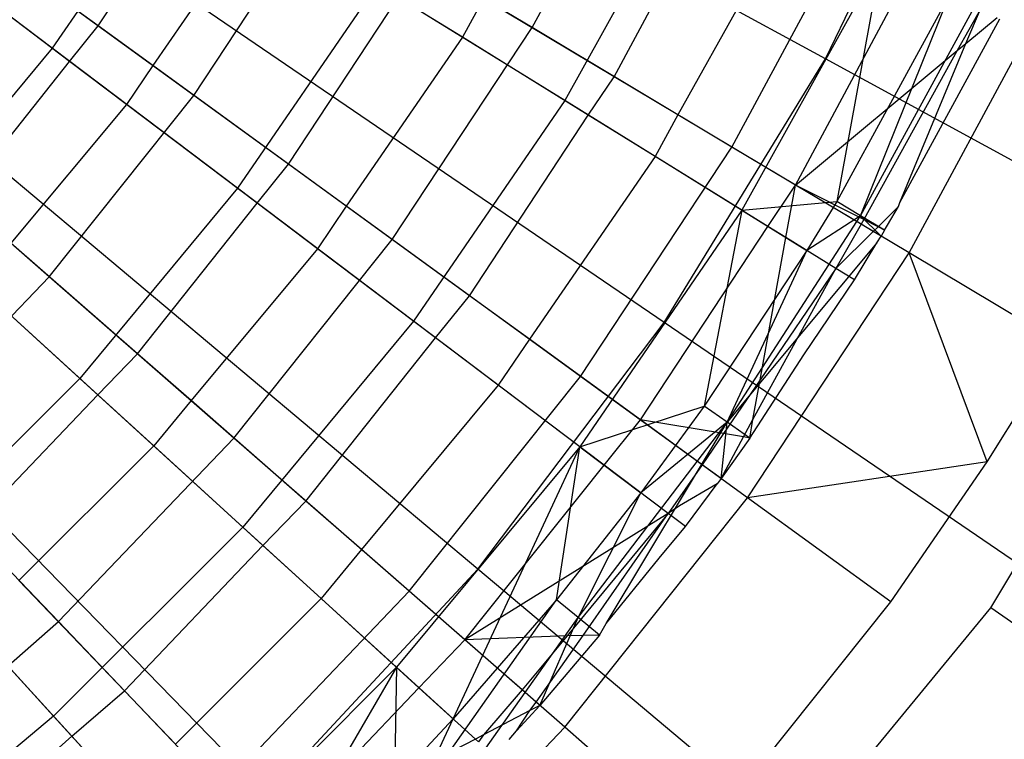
# Model space of a CAD drawing. Extents: x 0.1 to 25.1, y -5.4 to 12.3.
# Tile 35 of 107: x 13.869 to 14.508, y -0.825 to -0.358. Entities that reach past the tile are written whole.
import ezdxf

# ---------------------------------------------------------------- set-up
doc = ezdxf.new("R2010")
doc.units = 0
doc.header["$LTSCALE"] = 2.54
doc.layers.get('0').update_dxf_attribs({"color": 13, "linetype": 'CONTINUOUS'})

# ---------------------------------------------------------------- blocks, each defined once
blk = doc.blocks.new('GRUPUJ_1')
at = {"color": 0}
for p, q in [((14.26672, 5.03603, 18.47771), (13.86092, 5.25702, 18.62143)), ((14.26672, 5.03603, 18.47771), (13.86092, 5.25702, 18.62143)), ((14.26672, 5.03603, 18.47771), (14.35373, 5.21672, 18.47771)), ((14.26672, 5.03603, 18.47771), (14.35373, 5.21672, 18.47771)), ((14.07632, 5.05633, 6.85262), (14.1544, 5.20142, 6.85262)), ((14.07632, 5.05633, 6.85262), (14.1544, 5.20142, 6.85262)), ((13.84763, 5.16372, 6.85643), (13.76489, 5.04293, 6.85643)), ((13.84763, 5.16372, 6.85643), (13.76489, 5.04293, 6.85643)), ((13.79481, 5.0574, 6.80664), (13.85976, 5.1562, 6.80697)), ((13.79481, 5.0574, 6.80664), (13.85976, 5.1562, 6.80697)), ((14.18199, 5.1606, 7.08212), (14.09754, 5.00898, 7.08212)), ((14.18199, 5.1606, 7.08212), (14.09754, 5.00898, 7.08212)), ((14.12959, 5.0245, 7.03264), (14.19819, 5.15253, 7.03295)), ((14.12959, 5.0245, 7.03264), (14.19819, 5.15253, 7.03295)), ((13.76489, 5.04293, 6.85643), (13.63902, 5.13799, 6.75816)), ((13.76489, 5.04293, 6.85643), (13.63902, 5.13799, 6.75816)), ((13.85677, 5.01239, 6.73753), (13.93967, 5.13798, 6.73753)), ((13.85677, 5.01239, 6.73753), (13.93967, 5.13798, 6.73753)), ((14.07632, 5.05633, 6.85262), (13.93967, 5.13798, 6.73753)), ((14.07632, 5.05633, 6.85262), (13.93967, 5.13798, 6.73753)), ((13.89908, 5.13186, 6.83708), (13.83023, 5.03167, 6.83732)), ((13.89908, 5.13186, 6.83708), (13.83023, 5.03167, 6.83732)), ((14.20602, 4.97884, 6.97766), (14.29052, 5.13587, 6.97766)), ((14.20602, 4.97884, 6.97766), (14.29052, 5.13587, 6.97766)), ((13.79481, 5.0574, 6.80664), (13.69859, 5.12731, 6.73297)), ((13.79481, 5.0574, 6.80664), (13.69859, 5.12731, 6.73297)), ((14.16214, 4.86491, 18.47771), (13.78037, 5.12519, 18.62143)), ((14.16214, 4.86491, 18.47771), (13.78037, 5.12519, 18.62143)), ((14.24365, 5.1299, 7.07654), (14.17095, 4.99979, 7.07675)), ((14.24365, 5.1299, 7.07654), (14.17095, 4.99979, 7.07675)), ((13.85677, 5.01239, 6.73753), (13.72193, 5.11035, 6.63295)), ((13.85677, 5.01239, 6.73753), (13.72193, 5.11035, 6.63295)), ((13.7762, 5.03439, 6.80694), (13.68323, 5.1046, 6.7327)), ((13.7762, 5.03439, 6.80694), (13.68323, 5.1046, 6.7327)), ((14.30287, 5.10041, 7.20851), (14.21235, 4.93789, 7.20851)), ((14.30287, 5.10041, 7.20851), (14.21235, 4.93789, 7.20851)), ((14.30287, 5.10041, 7.20851), (14.27397, 4.9435, 7.25948)), ((14.30287, 5.10041, 7.20851), (14.27397, 4.9435, 7.25948)), ((14.24725, 4.9542, 7.15925), (14.32081, 5.09147, 7.15953)), ((14.24725, 4.9542, 7.15925), (14.32081, 5.09147, 7.15953)), ((13.97581, 5.08435, 6.96458), (13.8852, 4.95208, 6.96458)), ((13.97581, 5.08435, 6.96458), (13.8852, 4.95208, 6.96458)), ((14.09754, 5.00898, 7.08212), (13.97581, 5.08435, 6.96458)), ((14.09754, 5.00898, 7.08212), (13.97581, 5.08435, 6.96458)), ((13.91833, 4.96766, 6.91492), (13.98949, 5.07588, 6.91523)), ((13.91833, 4.96766, 6.91492), (13.98949, 5.07588, 6.91523)), ((14.03108, 5.05013, 6.95188), (13.98949, 5.07588, 6.91523)), ((14.03108, 5.05013, 6.95188), (13.98949, 5.07588, 6.91523)), ((14.0448, 5.07517, 6.95213), (14.03108, 5.05013, 6.95188)), ((14.0448, 5.07517, 6.95213), (14.03108, 5.05013, 6.95188)), ((14.12959, 5.0245, 7.03264), (14.0448, 5.07517, 6.95213)), ((14.12959, 5.0245, 7.03264), (14.0448, 5.07517, 6.95213)), ((14.34743, 5.07822, 7.25948), (14.27397, 4.9435, 7.25948)), ((14.34743, 5.07822, 7.25948), (14.27397, 4.9435, 7.25948)), ((14.28954, 4.93425, 7.24224), (14.34743, 5.07822, 7.25948)), ((14.28954, 4.93425, 7.24224), (14.34743, 5.07822, 7.25948)), ((14.28954, 4.93425, 7.24224), (14.36572, 5.07436, 7.24224)), ((14.28954, 4.93425, 7.24224), (14.36572, 5.07436, 7.24224)), ((14.32105, 4.91011, 7.10368), (14.41124, 5.07773, 7.10368)), ((14.32105, 4.91011, 7.10368), (14.41124, 5.07773, 7.10368)), ((14.36723, 5.06836, 7.21031), (14.35217, 5.04146, 7.21037)), ((14.36723, 5.06836, 7.21031), (14.35217, 5.04146, 7.21037)), ((14.35782, 5.04607, 7.21302), (14.36723, 5.06836, 7.21031)), ((14.35782, 5.04607, 7.21302), (14.36723, 5.06836, 7.21031)), ((14.31503, 4.94294, 7.22485), (14.37984, 5.06209, 7.225)), ((14.31503, 4.94294, 7.22485), (14.37984, 5.06209, 7.225)), ((14.31503, 4.94294, 7.22485), (14.37984, 5.06209, 7.225)), ((14.31503, 4.94294, 7.22485), (14.37984, 5.06209, 7.225)), ((14.35782, 5.04607, 7.21302), (14.37803, 5.06299, 7.22301)), ((14.35782, 5.04607, 7.21302), (14.37803, 5.06299, 7.22301)), ((14.35782, 5.04607, 7.21302), (14.37803, 5.06299, 7.22301)), ((14.35782, 5.04607, 7.21302), (14.37803, 5.06299, 7.22301)), ((13.7762, 5.03439, 6.80694), (13.79481, 5.0574, 6.80664)), ((13.7762, 5.03439, 6.80694), (13.79481, 5.0574, 6.80664)), ((13.83023, 5.03167, 6.83732), (13.79481, 5.0574, 6.80664)), ((13.83023, 5.03167, 6.83732), (13.79481, 5.0574, 6.80664)), ((13.98555, 4.91882, 6.85262), (14.07632, 5.05633, 6.85262)), ((13.98555, 4.91882, 6.85262), (14.07632, 5.05633, 6.85262)), ((14.20602, 4.97884, 6.97766), (14.07632, 5.05633, 6.85262)), ((14.20602, 4.97884, 6.97766), (14.07632, 5.05633, 6.85262)), ((14.03108, 5.05013, 6.95188), (13.95576, 4.94047, 6.95209)), ((14.03108, 5.05013, 6.95188), (13.95576, 4.94047, 6.95209)), ((14.11282, 4.99951, 7.03291), (14.03108, 5.05013, 6.95188)), ((14.11282, 4.99951, 7.03291), (14.03108, 5.05013, 6.95188)), ((13.76489, 5.04293, 6.85643), (13.67136, 4.9303, 6.85643)), ((13.76489, 5.04293, 6.85643), (13.67136, 4.9303, 6.85643)), ((13.8852, 4.95208, 6.96458), (13.76489, 5.04293, 6.85643)), ((13.8852, 4.95208, 6.96458), (13.76489, 5.04293, 6.85643)), ((14.24725, 4.9542, 7.15925), (14.35217, 5.04146, 7.21037)), ((14.24725, 4.9542, 7.15925), (14.35217, 5.04146, 7.21037)), ((14.35217, 5.04146, 7.21037), (14.2915, 4.93187, 7.21006)), ((14.35217, 5.04146, 7.21037), (14.2915, 4.93187, 7.21006)), ((14.35217, 5.04146, 7.21037), (14.2915, 4.93187, 7.21006)), ((14.35217, 5.04146, 7.21037), (14.2915, 4.93187, 7.21006)), ((14.31503, 4.94294, 7.22485), (14.35782, 5.04607, 7.21302)), ((14.31503, 4.94294, 7.22485), (14.35782, 5.04607, 7.21302)), ((14.31503, 4.94294, 7.22485), (14.35782, 5.04607, 7.21302)), ((14.31503, 4.94294, 7.22485), (14.35782, 5.04607, 7.21302)), ((14.35217, 5.04146, 7.21037), (14.35782, 5.04607, 7.21302)), ((14.35217, 5.04146, 7.21037), (14.35782, 5.04607, 7.21302)), ((14.16214, 4.86491, 18.47771), (14.26672, 5.03603, 18.47771)), ((14.16214, 4.86491, 18.47771), (14.26672, 5.03603, 18.47771)), ((14.66264, 4.82042, 18.29638), (14.26672, 5.03603, 18.47771)), ((14.66264, 4.82042, 18.29638), (14.26672, 5.03603, 18.47771)), ((13.70527, 4.94512, 6.80664), (13.7762, 5.03439, 6.80694)), ((13.70527, 4.94512, 6.80664), (13.7762, 5.03439, 6.80694)), ((13.81318, 5.00647, 6.83708), (13.7762, 5.03439, 6.80694)), ((13.81318, 5.00647, 6.83708), (13.7762, 5.03439, 6.80694)), ((13.83023, 5.03167, 6.83732), (13.81318, 5.00647, 6.83708)), ((13.83023, 5.03167, 6.83732), (13.81318, 5.00647, 6.83708)), ((13.91833, 4.96766, 6.91492), (13.83023, 5.03167, 6.83732)), ((13.91833, 4.96766, 6.91492), (13.83023, 5.03167, 6.83732)), ((14.11282, 4.99951, 7.03291), (14.12959, 5.0245, 7.03264)), ((14.11282, 4.99951, 7.03291), (14.12959, 5.0245, 7.03264)), ((14.17095, 4.99979, 7.07675), (14.12959, 5.0245, 7.03264)), ((14.17095, 4.99979, 7.07675), (14.12959, 5.0245, 7.03264)), ((13.76294, 4.89474, 6.73753), (13.85677, 5.01239, 6.73753)), ((13.76294, 4.89474, 6.73753), (13.85677, 5.01239, 6.73753)), ((13.98555, 4.91882, 6.85262), (13.85677, 5.01239, 6.73753)), ((13.98555, 4.91882, 6.85262), (13.85677, 5.01239, 6.73753)), ((13.76294, 4.89474, 6.73753), (13.63744, 5.00439, 6.63295)), ((13.76294, 4.89474, 6.73753), (13.63744, 5.00439, 6.63295)), ((13.81318, 5.00647, 6.83708), (13.73817, 4.91638, 6.8373)), ((13.81318, 5.00647, 6.83708), (13.73817, 4.91638, 6.8373)), ((13.89795, 4.94244, 6.9152), (13.81318, 5.00647, 6.83708)), ((13.89795, 4.94244, 6.9152), (13.81318, 5.00647, 6.83708)), ((14.09754, 5.00898, 7.08212), (13.99946, 4.8658, 7.08212)), ((14.09754, 5.00898, 7.08212), (13.99946, 4.8658, 7.08212)), ((14.21235, 4.93789, 7.20851), (14.09754, 5.00898, 7.08212)), ((14.21235, 4.93789, 7.20851), (14.09754, 5.00898, 7.08212)), ((14.04105, 4.70504, 18.47771), (13.68709, 5.00205, 18.62143)), ((14.04105, 4.70504, 18.47771), (13.68709, 5.00205, 18.62143)), ((14.03576, 4.88234, 7.03264), (14.11282, 4.99951, 7.03291)), ((14.03576, 4.88234, 7.03264), (14.11282, 4.99951, 7.03291)), ((14.1561, 4.97272, 7.07654), (14.11282, 4.99951, 7.03291)), ((14.1561, 4.97272, 7.07654), (14.11282, 4.99951, 7.03291)), ((14.17095, 4.99979, 7.07675), (14.1561, 4.97272, 7.07654)), ((14.17095, 4.99979, 7.07675), (14.1561, 4.97272, 7.07654)), ((14.24725, 4.9542, 7.15925), (14.17095, 4.99979, 7.07675)), ((14.24725, 4.9542, 7.15925), (14.17095, 4.99979, 7.07675)), ((14.10778, 4.83002, 6.97766), (14.20602, 4.97884, 6.97766)), ((14.10778, 4.83002, 6.97766), (14.20602, 4.97884, 6.97766)), ((14.32105, 4.91011, 7.10368), (14.20602, 4.97884, 6.97766)), ((14.32105, 4.91011, 7.10368), (14.20602, 4.97884, 6.97766)), ((14.37411, 4.67992, 7.325), (14.55337, 4.98145, 7.325)), ((14.37411, 4.67992, 7.325), (14.55337, 4.98145, 7.325)), ((14.1561, 4.97272, 7.07654), (14.07464, 4.8541, 7.07672)), ((14.1561, 4.97272, 7.07654), (14.07464, 4.8541, 7.07672)), ((14.22928, 4.9274, 7.15949), (14.1561, 4.97272, 7.07654)), ((14.22928, 4.9274, 7.15949), (14.1561, 4.97272, 7.07654)), ((13.89795, 4.94244, 6.9152), (13.91833, 4.96766, 6.91492)), ((13.89795, 4.94244, 6.9152), (13.91833, 4.96766, 6.91492)), ((13.95576, 4.94047, 6.95209), (13.91833, 4.96766, 6.91492)), ((13.95576, 4.94047, 6.95209), (13.91833, 4.96766, 6.91492)), ((13.8852, 4.95208, 6.96458), (13.78277, 4.82873, 6.96458)), ((13.8852, 4.95208, 6.96458), (13.78277, 4.82873, 6.96458)), ((13.99946, 4.8658, 7.08212), (13.8852, 4.95208, 6.96458)), ((13.99946, 4.8658, 7.08212), (13.8852, 4.95208, 6.96458)), ((14.22928, 4.9274, 7.15949), (14.24725, 4.9542, 7.15925)), ((14.22928, 4.9274, 7.15949), (14.24725, 4.9542, 7.15925)), ((14.241, 4.92015, 7.17304), (14.24725, 4.9542, 7.15925)), ((14.241, 4.92015, 7.17304), (14.24725, 4.9542, 7.15925)), ((14.28976, 4.9288, 7.21008), (14.24725, 4.9542, 7.15925)), ((14.2915, 4.93187, 7.21006), (14.24725, 4.9542, 7.15925)), ((14.28976, 4.9288, 7.21008), (14.24725, 4.9542, 7.15925)), ((14.2915, 4.93187, 7.21006), (14.24725, 4.9542, 7.15925)), ((13.82025, 4.84467, 6.91492), (13.89795, 4.94244, 6.9152)), ((13.82025, 4.84467, 6.91492), (13.89795, 4.94244, 6.9152)), ((13.93708, 4.9129, 6.95188), (13.89795, 4.94244, 6.9152)), ((13.93708, 4.9129, 6.95188), (13.89795, 4.94244, 6.9152)), ((13.95576, 4.94047, 6.95209), (13.93708, 4.9129, 6.95188)), ((13.95576, 4.94047, 6.95209), (13.93708, 4.9129, 6.95188)), ((14.03576, 4.88234, 7.03264), (13.95576, 4.94047, 6.95209)), ((14.03576, 4.88234, 7.03264), (13.95576, 4.94047, 6.95209)), ((14.21235, 4.93789, 7.20851), (14.27397, 4.9435, 7.25948)), ((14.21235, 4.93789, 7.20851), (14.27397, 4.9435, 7.25948)), ((14.27397, 4.9435, 7.25948), (14.25467, 4.91169, 7.25948)), ((14.27397, 4.9435, 7.25948), (14.25467, 4.91169, 7.25948)), ((14.28954, 4.93425, 7.24224), (14.27397, 4.9435, 7.25948)), ((14.28954, 4.93425, 7.24224), (14.27397, 4.9435, 7.25948)), ((14.30086, 4.92714, 7.2202), (14.31407, 4.94024, 7.225)), ((14.30086, 4.92714, 7.2202), (14.31407, 4.94024, 7.225)), ((14.30086, 4.92714, 7.2202), (14.31407, 4.94024, 7.225)), ((14.30686, 4.92825, 7.225), (14.31407, 4.94024, 7.225)), ((14.30686, 4.92825, 7.225), (14.31407, 4.94024, 7.225)), ((14.30686, 4.92825, 7.225), (14.31407, 4.94024, 7.225)), ((14.31407, 4.94024, 7.225), (14.31503, 4.94294, 7.22485)), ((14.31407, 4.94024, 7.225), (14.31503, 4.94294, 7.22485)), ((14.31407, 4.94024, 7.225), (14.31503, 4.94294, 7.22485)), ((14.31407, 4.94024, 7.225), (14.31503, 4.94294, 7.22485)), ((14.21235, 4.93789, 7.20851), (14.10722, 4.78442, 7.20851)), ((14.21235, 4.93789, 7.20851), (14.10722, 4.78442, 7.20851)), ((14.21235, 4.93789, 7.20851), (14.18804, 4.8108, 7.25948)), ((14.21235, 4.93789, 7.20851), (14.18804, 4.8108, 7.25948)), ((14.20284, 4.80038, 7.24224), (14.28954, 4.93425, 7.24224)), ((14.20284, 4.80038, 7.24224), (14.28954, 4.93425, 7.24224)), ((14.21235, 4.93789, 7.20851), (14.25467, 4.91169, 7.25948)), ((14.21235, 4.93789, 7.20851), (14.25467, 4.91169, 7.25948)), ((14.28954, 4.93425, 7.24224), (14.25467, 4.91169, 7.25948)), ((14.28954, 4.93425, 7.24224), (14.25467, 4.91169, 7.25948)), ((14.30274, 4.92105, 7.225), (14.28954, 4.93425, 7.24224)), ((14.3051, 4.925, 7.225), (14.28954, 4.93425, 7.24224)), ((13.78277, 4.82873, 6.96458), (13.67136, 4.9303, 6.85643)), ((13.78277, 4.82873, 6.96458), (13.67136, 4.9303, 6.85643)), ((14.14664, 4.80178, 7.15925), (14.22928, 4.9274, 7.15949)), ((14.14664, 4.80178, 7.15925), (14.22928, 4.9274, 7.15949)), ((14.241, 4.92015, 7.17304), (14.22928, 4.9274, 7.15949)), ((14.241, 4.92015, 7.17304), (14.22928, 4.9274, 7.15949)), ((14.241, 4.92015, 7.17304), (14.22928, 4.9274, 7.15949)), ((14.241, 4.92015, 7.17304), (14.22928, 4.9274, 7.15949)), ((14.28976, 4.9288, 7.21008), (14.27348, 4.90004, 7.21031)), ((14.28976, 4.9288, 7.21008), (14.27348, 4.90004, 7.21031)), ((14.2915, 4.93187, 7.21006), (14.28976, 4.9288, 7.21008)), ((14.2915, 4.93187, 7.21006), (14.28976, 4.9288, 7.21008)), ((14.29773, 4.92404, 7.21907), (14.28976, 4.9288, 7.21008)), ((14.29773, 4.92404, 7.21907), (14.28976, 4.9288, 7.21008)), ((14.29773, 4.92404, 7.21907), (14.28976, 4.9288, 7.21008)), ((14.29773, 4.92404, 7.21907), (14.28976, 4.9288, 7.21008)), ((14.30086, 4.92714, 7.2202), (14.2915, 4.93187, 7.21006)), ((14.30086, 4.92714, 7.2202), (14.2915, 4.93187, 7.21006)), ((14.30086, 4.92714, 7.2202), (14.2915, 4.93187, 7.21006)), ((14.30086, 4.92714, 7.2202), (14.2915, 4.93187, 7.21006)), ((14.29773, 4.92404, 7.21907), (14.30086, 4.92714, 7.2202)), ((14.29773, 4.92404, 7.21907), (14.30086, 4.92714, 7.2202)), ((14.3051, 4.925, 7.225), (14.30086, 4.92714, 7.2202)), ((14.3051, 4.925, 7.225), (14.30086, 4.92714, 7.2202)), ((14.3051, 4.925, 7.225), (14.30086, 4.92714, 7.2202)), ((14.3051, 4.925, 7.225), (14.30686, 4.92825, 7.225)), ((14.3051, 4.925, 7.225), (14.30686, 4.92825, 7.225)), ((14.3051, 4.925, 7.225), (14.30686, 4.92825, 7.225)), ((14.22429, 4.82787, 7.21009), (14.241, 4.92015, 7.17304)), ((14.22429, 4.82787, 7.21009), (14.241, 4.92015, 7.17304)), ((14.22429, 4.82787, 7.21009), (14.241, 4.92015, 7.17304)), ((14.22429, 4.82787, 7.21009), (14.241, 4.92015, 7.17304)), ((14.27348, 4.90004, 7.21031), (14.241, 4.92015, 7.17304)), ((14.27348, 4.90004, 7.21031), (14.241, 4.92015, 7.17304)), ((14.27348, 4.90004, 7.21031), (14.29773, 4.92404, 7.21907)), ((14.27348, 4.90004, 7.21031), (14.29773, 4.92404, 7.21907)), ((14.30274, 4.92105, 7.225), (14.29773, 4.92404, 7.21907)), ((14.30274, 4.92105, 7.225), (14.29773, 4.92404, 7.21907)), ((14.30274, 4.92105, 7.225), (14.29773, 4.92404, 7.21907)), ((14.30274, 4.92105, 7.225), (14.29773, 4.92404, 7.21907)), ((14.29997, 4.91678, 7.225), (14.30274, 4.92105, 7.225)), ((14.29997, 4.91678, 7.225), (14.30274, 4.92105, 7.225)), ((14.29997, 4.91678, 7.225), (14.30274, 4.92105, 7.225)), ((14.29997, 4.91678, 7.225), (14.30274, 4.92105, 7.225)), ((14.3051, 4.925, 7.225), (14.30274, 4.92105, 7.225)), ((14.3051, 4.925, 7.225), (14.30274, 4.92105, 7.225)), ((14.3051, 4.925, 7.225), (14.30274, 4.92105, 7.225)), ((13.82025, 4.84467, 6.91492), (13.73817, 4.91638, 6.8373)), ((13.82025, 4.84467, 6.91492), (13.73817, 4.91638, 6.8373)), ((13.88282, 4.79, 6.85262), (13.98555, 4.91882, 6.85262)), ((13.88282, 4.79, 6.85262), (13.98555, 4.91882, 6.85262)), ((14.10778, 4.83002, 6.97766), (13.98555, 4.91882, 6.85262)), ((14.10778, 4.83002, 6.97766), (13.98555, 4.91882, 6.85262)), ((14.29997, 4.91678, 7.225), (14.20284, 4.80038, 7.24224)), ((14.29997, 4.91678, 7.225), (14.20284, 4.80038, 7.24224)), ((14.28546, 4.89263, 7.225), (14.29997, 4.91678, 7.225)), ((14.28546, 4.89263, 7.225), (14.29997, 4.91678, 7.225)), ((14.28546, 4.89263, 7.225), (14.29997, 4.91678, 7.225)), ((14.28546, 4.89263, 7.225), (14.29997, 4.91678, 7.225)), ((13.93708, 4.9129, 6.95188), (13.85501, 4.8143, 6.95206)), ((13.93708, 4.9129, 6.95188), (13.85501, 4.8143, 6.95206)), ((14.01371, 4.85503, 7.03288), (13.93708, 4.9129, 6.95188)), ((14.01371, 4.85503, 7.03288), (13.93708, 4.9129, 6.95188)), ((14.25467, 4.91169, 7.25948), (14.18804, 4.8108, 7.25948)), ((14.25467, 4.91169, 7.25948), (14.18804, 4.8108, 7.25948)), ((14.20284, 4.80038, 7.24224), (14.25467, 4.91169, 7.25948)), ((14.20284, 4.80038, 7.24224), (14.25467, 4.91169, 7.25948)), ((14.21618, 4.75125, 7.10368), (14.32105, 4.91011, 7.10368)), ((14.21618, 4.75125, 7.10368), (14.32105, 4.91011, 7.10368)), ((14.41955, 4.85126, 7.225), (14.32105, 4.91011, 7.10368)), ((14.37158, 4.77454, 7.225), (14.32105, 4.91011, 7.10368)), ((14.37158, 4.77454, 7.225), (14.32105, 4.91011, 7.10368)), ((14.41955, 4.85126, 7.225), (14.32105, 4.91011, 7.10368)), ((13.65895, 4.78597, 6.73753), (13.76294, 4.89474, 6.73753)), ((13.65895, 4.78597, 6.73753), (13.76294, 4.89474, 6.73753)), ((13.88282, 4.79, 6.85262), (13.76294, 4.89474, 6.73753)), ((13.88282, 4.79, 6.85262), (13.76294, 4.89474, 6.73753)), ((14.21965, 4.80207, 7.2204), (14.27348, 4.90004, 7.21031)), ((14.21965, 4.80207, 7.2204), (14.27348, 4.90004, 7.21031)), ((14.27348, 4.90004, 7.21031), (14.22429, 4.82787, 7.21009)), ((14.27348, 4.90004, 7.21031), (14.22429, 4.82787, 7.21009)), ((14.28546, 4.89263, 7.225), (14.27348, 4.90004, 7.21031)), ((14.28546, 4.89263, 7.225), (14.27348, 4.90004, 7.21031)), ((13.90464, 4.55803, 18.47771), (13.58201, 4.8888, 18.62143)), ((13.90464, 4.55803, 18.47771), (13.58201, 4.8888, 18.62143)), ((13.79451, 4.81802, 6.91517), (13.71608, 4.88953, 6.83708)), ((13.79451, 4.81802, 6.91517), (13.71608, 4.88953, 6.83708)), ((14.2527, 4.84396, 7.225), (14.28546, 4.89263, 7.225)), ((14.2527, 4.84396, 7.225), (14.28546, 4.89263, 7.225)), ((14.2527, 4.84396, 7.225), (14.28546, 4.89263, 7.225)), ((14.2527, 4.84396, 7.225), (14.28546, 4.89263, 7.225)), ((14.01371, 4.85503, 7.03288), (14.03576, 4.88234, 7.03264)), ((14.01371, 4.85503, 7.03288), (14.03576, 4.88234, 7.03264)), ((14.07464, 4.8541, 7.07672), (14.03576, 4.88234, 7.03264)), ((14.07464, 4.8541, 7.07672), (14.03576, 4.88234, 7.03264)), ((13.99946, 4.8658, 7.08212), (13.88859, 4.73227, 7.08212)), ((13.99946, 4.8658, 7.08212), (13.88859, 4.73227, 7.08212)), ((14.10722, 4.78442, 7.20851), (13.99946, 4.8658, 7.08212)), ((14.10722, 4.78442, 7.20851), (13.99946, 4.8658, 7.08212)), ((14.04105, 4.70504, 18.47771), (14.16214, 4.86491, 18.47771)), ((14.04105, 4.70504, 18.47771), (14.16214, 4.86491, 18.47771)), ((14.53463, 4.61095, 18.29638), (14.16214, 4.86491, 18.47771)), ((14.53463, 4.61095, 18.29638), (14.16214, 4.86491, 18.47771)), ((13.92955, 4.74917, 7.03264), (14.01371, 4.85503, 7.03288)), ((13.92955, 4.74917, 7.03264), (14.01371, 4.85503, 7.03288)), ((14.05442, 4.82429, 7.07654), (14.01371, 4.85503, 7.03288)), ((14.05442, 4.82429, 7.07654), (14.01371, 4.85503, 7.03288)), ((14.07464, 4.8541, 7.07672), (14.05442, 4.82429, 7.07654)), ((14.07464, 4.8541, 7.07672), (14.05442, 4.82429, 7.07654)), ((14.14664, 4.80178, 7.15925), (14.07464, 4.8541, 7.07672)), ((14.14664, 4.80178, 7.15925), (14.07464, 4.8541, 7.07672)), ((14.37158, 4.77454, 7.225), (14.41955, 4.85126, 7.225)), ((14.37158, 4.77454, 7.225), (14.41955, 4.85126, 7.225)), ((13.79451, 4.81802, 6.91517), (13.82025, 4.84467, 6.91492)), ((13.79451, 4.81802, 6.91517), (13.82025, 4.84467, 6.91492)), ((13.85501, 4.8143, 6.95206), (13.82025, 4.84467, 6.91492)), ((13.85501, 4.8143, 6.95206), (13.82025, 4.84467, 6.91492)), ((14.21765, 4.78997, 7.225), (14.2527, 4.84396, 7.225)), ((14.21765, 4.78997, 7.225), (14.2527, 4.84396, 7.225)), ((14.21765, 4.78997, 7.225), (14.2527, 4.84396, 7.225)), ((14.21765, 4.78997, 7.225), (14.2527, 4.84396, 7.225)), ((13.78277, 4.82873, 6.96458), (13.6694, 4.71536, 6.96458)), ((13.78277, 4.82873, 6.96458), (13.6694, 4.71536, 6.96458)), ((13.88859, 4.73227, 7.08212), (13.78277, 4.82873, 6.96458)), ((13.88859, 4.73227, 7.08212), (13.78277, 4.82873, 6.96458)), ((14.05442, 4.82429, 7.07654), (13.96567, 4.71762, 7.07668)), ((14.05442, 4.82429, 7.07654), (13.96567, 4.71762, 7.07668)), ((13.9966, 4.6906, 6.97766), (14.10778, 4.83002, 6.97766)), ((13.9966, 4.6906, 6.97766), (14.10778, 4.83002, 6.97766)), ((14.12302, 4.77248, 7.15945), (14.05442, 4.82429, 7.07654)), ((14.12302, 4.77248, 7.15945), (14.05442, 4.82429, 7.07654)), ((14.21618, 4.75125, 7.10368), (14.10778, 4.83002, 6.97766)), ((14.21618, 4.75125, 7.10368), (14.10778, 4.83002, 6.97766)), ((14.22429, 4.82787, 7.21009), (14.20061, 4.79297, 7.20992)), ((14.22429, 4.82787, 7.21009), (14.20061, 4.79297, 7.20992)), ((14.22429, 4.82787, 7.21009), (14.20061, 4.79297, 7.20992)), ((14.21965, 4.80207, 7.2204), (14.22429, 4.82787, 7.21009)), ((14.21965, 4.80207, 7.2204), (14.22429, 4.82787, 7.21009)), ((14.21965, 4.80207, 7.2204), (14.22429, 4.82787, 7.21009)), ((13.71154, 4.73097, 6.91492), (13.79451, 4.81802, 6.91517)), ((13.71154, 4.73097, 6.91492), (13.79451, 4.81802, 6.91517)), ((13.83082, 4.78493, 6.95188), (13.79451, 4.81802, 6.91517)), ((13.83082, 4.78493, 6.95188), (13.79451, 4.81802, 6.91517)), ((13.85501, 4.8143, 6.95206), (13.83082, 4.78493, 6.95188)), ((13.85501, 4.8143, 6.95206), (13.83082, 4.78493, 6.95188)), ((13.92955, 4.74917, 7.03264), (13.85501, 4.8143, 6.95206)), ((13.92955, 4.74917, 7.03264), (13.85501, 4.8143, 6.95206)), ((14.10722, 4.78442, 7.20851), (14.18804, 4.8108, 7.25948)), ((14.10722, 4.78442, 7.20851), (14.18804, 4.8108, 7.25948)), ((14.18804, 4.8108, 7.25948), (14.14694, 4.75442, 7.25948)), ((14.18804, 4.8108, 7.25948), (14.14694, 4.75442, 7.25948)), ((14.20284, 4.80038, 7.24224), (14.18804, 4.8108, 7.25948)), ((14.20284, 4.80038, 7.24224), (14.18804, 4.8108, 7.25948)), ((14.10616, 4.67355, 7.24224), (14.20284, 4.80038, 7.24224)), ((14.10616, 4.67355, 7.24224), (14.20284, 4.80038, 7.24224)), ((14.12302, 4.77248, 7.15945), (14.14664, 4.80178, 7.15925)), ((14.12302, 4.77248, 7.15945), (14.14664, 4.80178, 7.15925)), ((14.12435, 4.66973, 7.22547), (14.20284, 4.80038, 7.24224)), ((14.12435, 4.66973, 7.22547), (14.20284, 4.80038, 7.24224)), ((14.1866, 4.77274, 7.21004), (14.14664, 4.80178, 7.15925)), ((14.20061, 4.79297, 7.20992), (14.14664, 4.80178, 7.15925)), ((14.20061, 4.79297, 7.20992), (14.14664, 4.80178, 7.15925)), ((14.1866, 4.77274, 7.21004), (14.14664, 4.80178, 7.15925)), ((14.20284, 4.80038, 7.24224), (14.14694, 4.75442, 7.25948)), ((14.20284, 4.80038, 7.24224), (14.14694, 4.75442, 7.25948)), ((14.19894, 4.76379, 7.225), (14.20284, 4.80038, 7.24224)), ((14.19894, 4.76379, 7.225), (14.20284, 4.80038, 7.24224)), ((14.21765, 4.78997, 7.225), (14.20284, 4.80038, 7.24224)), ((14.21765, 4.78997, 7.225), (14.20284, 4.80038, 7.24224)), ((14.21347, 4.79076, 7.22155), (14.21965, 4.80207, 7.2204)), ((14.21347, 4.79076, 7.22155), (14.21965, 4.80207, 7.2204)), ((14.21765, 4.78997, 7.225), (14.21965, 4.80207, 7.2204)), ((14.21765, 4.78997, 7.225), (14.21965, 4.80207, 7.2204)), ((14.21765, 4.78997, 7.225), (14.21965, 4.80207, 7.2204)), ((14.20061, 4.79297, 7.20992), (14.1866, 4.77274, 7.21004)), ((14.20061, 4.79297, 7.20992), (14.1866, 4.77274, 7.21004)), ((14.20061, 4.79297, 7.20992), (14.1866, 4.77274, 7.21004)), ((14.21347, 4.79076, 7.22155), (14.20061, 4.79297, 7.20992)), ((14.21347, 4.79076, 7.22155), (14.20061, 4.79297, 7.20992)), ((13.76896, 4.67091, 6.85262), (13.65895, 4.78597, 6.73753)), ((13.76896, 4.67091, 6.85262), (13.65895, 4.78597, 6.73753)), ((13.76896, 4.67091, 6.85262), (13.88282, 4.79, 6.85262)), ((13.76896, 4.67091, 6.85262), (13.88282, 4.79, 6.85262)), ((13.9966, 4.6906, 6.97766), (13.88282, 4.79, 6.85262)), ((13.9966, 4.6906, 6.97766), (13.88282, 4.79, 6.85262)), ((14.19894, 4.76379, 7.225), (14.21347, 4.79076, 7.22155)), ((14.19894, 4.76379, 7.225), (14.21347, 4.79076, 7.22155)), ((14.21765, 4.78997, 7.225), (14.19894, 4.76379, 7.225)), ((14.21765, 4.78997, 7.225), (14.19894, 4.76379, 7.225)), ((14.21765, 4.78997, 7.225), (14.19894, 4.76379, 7.225)), ((14.21765, 4.78997, 7.225), (14.21347, 4.79076, 7.22155)), ((14.21765, 4.78997, 7.225), (14.21347, 4.79076, 7.22155)), ((13.83082, 4.78493, 6.95188), (13.74338, 4.69767, 6.95203)), ((13.83082, 4.78493, 6.95188), (13.74338, 4.69767, 6.95203)), ((13.90171, 4.7203, 7.03285), (13.83082, 4.78493, 6.95188)), ((13.90171, 4.7203, 7.03285), (13.83082, 4.78493, 6.95188)), ((14.10722, 4.78442, 7.20851), (13.98837, 4.6413, 7.20851)), ((14.10722, 4.78442, 7.20851), (13.98837, 4.6413, 7.20851)), ((14.02516, 4.60777, 7.25948), (14.10722, 4.78442, 7.20851)), ((14.02516, 4.60777, 7.25948), (14.10722, 4.78442, 7.20851)), ((14.09219, 4.68506, 7.25948), (14.10722, 4.78442, 7.20851)), ((14.09219, 4.68506, 7.25948), (14.10722, 4.78442, 7.20851)), ((14.10722, 4.78442, 7.20851), (14.14694, 4.75442, 7.25948)), ((14.10722, 4.78442, 7.20851), (14.14694, 4.75442, 7.25948)), ((14.37158, 4.77454, 7.225), (14.21618, 4.75125, 7.10368)), ((14.37158, 4.77454, 7.225), (14.21618, 4.75125, 7.10368)), ((14.30902, 4.68381, 7.225), (14.37158, 4.77454, 7.225)), ((14.30902, 4.68381, 7.225), (14.37158, 4.77454, 7.225)), ((14.03277, 4.659, 7.15925), (14.12302, 4.77248, 7.15945)), ((14.03277, 4.659, 7.15925), (14.12302, 4.77248, 7.15945)), ((14.16459, 4.74109, 7.21031), (14.12302, 4.77248, 7.15945)), ((14.16459, 4.74109, 7.21031), (14.12302, 4.77248, 7.15945)), ((14.16459, 4.74109, 7.21031), (14.12302, 4.77248, 7.15945)), ((14.16459, 4.74109, 7.21031), (14.12302, 4.77248, 7.15945)), ((14.1866, 4.77274, 7.21004), (14.16459, 4.74109, 7.21031)), ((14.1866, 4.77274, 7.21004), (14.16459, 4.74109, 7.21031)), ((14.1866, 4.77274, 7.21004), (14.16459, 4.74109, 7.21031)), ((14.19894, 4.76379, 7.225), (14.1866, 4.77274, 7.21004)), ((14.19894, 4.76379, 7.225), (14.1866, 4.77274, 7.21004)), ((14.19639, 4.76029, 7.225), (14.17188, 4.7461, 7.214)), ((14.19639, 4.76029, 7.225), (14.17188, 4.7461, 7.214)), ((14.17584, 4.7326, 7.225), (14.19639, 4.76029, 7.225)), ((14.17584, 4.7326, 7.225), (14.19639, 4.76029, 7.225)), ((14.17584, 4.7326, 7.225), (14.19639, 4.76029, 7.225)), ((14.19894, 4.76379, 7.225), (14.19639, 4.76029, 7.225)), ((14.19894, 4.76379, 7.225), (14.19639, 4.76029, 7.225)), ((14.19894, 4.76379, 7.225), (14.19639, 4.76029, 7.225)), ((14.14694, 4.75442, 7.25948), (14.09219, 4.68506, 7.25948)), ((14.14694, 4.75442, 7.25948), (14.09219, 4.68506, 7.25948)), ((14.10616, 4.67355, 7.24224), (14.14694, 4.75442, 7.25948)), ((14.10616, 4.67355, 7.24224), (14.14694, 4.75442, 7.25948)), ((13.90171, 4.7203, 7.03285), (13.92955, 4.74917, 7.03264)), ((13.90171, 4.7203, 7.03285), (13.92955, 4.74917, 7.03264)), ((13.96567, 4.71762, 7.07668), (13.92955, 4.74917, 7.03264)), ((13.96567, 4.71762, 7.07668), (13.92955, 4.74917, 7.03264)), ((14.09751, 4.60244, 7.10368), (14.21618, 4.75125, 7.10368)), ((14.09751, 4.60244, 7.10368), (14.21618, 4.75125, 7.10368)), ((14.30902, 4.68381, 7.225), (14.21618, 4.75125, 7.10368)), ((14.30902, 4.68381, 7.225), (14.21618, 4.75125, 7.10368)), ((14.16459, 4.74109, 7.21031), (14.03277, 4.659, 7.15925)), ((14.16459, 4.74109, 7.21031), (14.03277, 4.659, 7.15925)), ((14.16459, 4.74109, 7.21031), (14.09913, 4.66159, 7.20988)), ((14.16459, 4.74109, 7.21031), (14.09913, 4.66159, 7.20988)), ((14.16459, 4.74109, 7.21031), (14.09913, 4.66159, 7.20988)), ((14.10946, 4.66194, 7.21765), (14.16459, 4.74109, 7.21031)), ((14.10946, 4.66194, 7.21765), (14.16459, 4.74109, 7.21031)), ((14.17188, 4.7461, 7.214), (14.16459, 4.74109, 7.21031)), ((14.17188, 4.7461, 7.214), (14.16459, 4.74109, 7.21031)), ((14.17584, 4.7326, 7.225), (14.16459, 4.74109, 7.21031)), ((14.17584, 4.7326, 7.225), (14.16459, 4.74109, 7.21031)), ((13.88859, 4.73227, 7.08212), (13.76586, 4.60955, 7.08212)), ((13.88859, 4.73227, 7.08212), (13.76586, 4.60955, 7.08212)), ((13.98837, 4.6413, 7.20851), (13.88859, 4.73227, 7.08212)), ((13.98837, 4.6413, 7.20851), (13.88859, 4.73227, 7.08212)), ((14.15889, 4.71208, 7.225), (14.17584, 4.7326, 7.225)), ((14.15889, 4.71208, 7.225), (14.17584, 4.7326, 7.225)), ((14.15889, 4.71208, 7.225), (14.17584, 4.7326, 7.225)), ((13.76586, 4.60955, 7.08212), (13.6694, 4.71536, 6.96458)), ((13.76586, 4.60955, 7.08212), (13.6694, 4.71536, 6.96458)), ((13.81184, 4.62606, 7.03264), (13.90171, 4.7203, 7.03285)), ((13.81184, 4.62606, 7.03264), (13.90171, 4.7203, 7.03285)), ((13.93948, 4.68587, 7.07654), (13.90171, 4.7203, 7.03285)), ((13.93948, 4.68587, 7.07654), (13.90171, 4.7203, 7.03285)), ((13.96567, 4.71762, 7.07668), (13.93948, 4.68587, 7.07654)), ((13.96567, 4.71762, 7.07668), (13.93948, 4.68587, 7.07654)), ((14.03277, 4.659, 7.15925), (13.96567, 4.71762, 7.07668)), ((14.03277, 4.659, 7.15925), (13.96567, 4.71762, 7.07668)), ((14.12435, 4.66973, 7.22547), (14.15889, 4.71208, 7.225)), ((14.12435, 4.66973, 7.22547), (14.15889, 4.71208, 7.225)), ((14.12435, 4.66973, 7.22547), (14.15889, 4.71208, 7.225)), ((13.90464, 4.55803, 18.47771), (14.04105, 4.70504, 18.47771)), ((13.90464, 4.55803, 18.47771), (14.04105, 4.70504, 18.47771)), ((14.3864, 4.41525, 18.29638), (14.04105, 4.70504, 18.47771)), ((14.3864, 4.41525, 18.29638), (14.04105, 4.70504, 18.47771)), ((13.81184, 4.62606, 7.03264), (13.74338, 4.69767, 6.95203)), ((13.81184, 4.62606, 7.03264), (13.74338, 4.69767, 6.95203)), ((13.87337, 4.56171, 6.97766), (13.9966, 4.6906, 6.97766)), ((13.87337, 4.56171, 6.97766), (13.9966, 4.6906, 6.97766)), ((14.09751, 4.60244, 7.10368), (13.9966, 4.6906, 6.97766)), ((14.09751, 4.60244, 7.10368), (13.9966, 4.6906, 6.97766)), ((13.93948, 4.68587, 7.07654), (13.84492, 4.59146, 7.07665)), ((13.93948, 4.68587, 7.07654), (13.84492, 4.59146, 7.07665)), ((14.00293, 4.62802, 7.15942), (13.93948, 4.68587, 7.07654)), ((14.00293, 4.62802, 7.15942), (13.93948, 4.68587, 7.07654)), ((14.00005, 4.55448, 7.24224), (14.09219, 4.68506, 7.25948)), ((14.00005, 4.55448, 7.24224), (14.09219, 4.68506, 7.25948)), ((14.09219, 4.68506, 7.25948), (14.02516, 4.60777, 7.25948)), ((14.09219, 4.68506, 7.25948), (14.02516, 4.60777, 7.25948)), ((14.10616, 4.67355, 7.24224), (14.09219, 4.68506, 7.25948)), ((14.10616, 4.67355, 7.24224), (14.09219, 4.68506, 7.25948)), ((14.18392, 4.52694, 7.225), (14.30902, 4.68381, 7.225)), ((14.18392, 4.52694, 7.225), (14.30902, 4.68381, 7.225)), ((14.15092, 4.40928, 7.325), (14.37411, 4.67992, 7.325)), ((14.15092, 4.40928, 7.325), (14.37411, 4.67992, 7.325)), ((14.4613, 4.61859, 7.3365), (14.37411, 4.67992, 7.325)), ((14.4613, 4.61859, 7.3365), (14.37411, 4.67992, 7.325)), ((13.64488, 4.5625, 6.85262), (13.76896, 4.67091, 6.85262)), ((13.64488, 4.5625, 6.85262), (13.76896, 4.67091, 6.85262)), ((13.87337, 4.56171, 6.97766), (13.76896, 4.67091, 6.85262)), ((13.87337, 4.56171, 6.97766), (13.76896, 4.67091, 6.85262)), ((14.0131, 4.54193, 7.225), (14.10616, 4.67355, 7.24224)), ((14.0131, 4.54193, 7.225), (14.10616, 4.67355, 7.24224)), ((14.08145, 4.61646, 7.225), (14.10616, 4.67355, 7.24224)), ((14.08145, 4.61646, 7.225), (14.10616, 4.67355, 7.24224)), ((14.12013, 4.66203, 7.225), (14.10616, 4.67355, 7.24224)), ((14.12013, 4.66203, 7.225), (14.10616, 4.67355, 7.24224)), ((13.77777, 4.59649, 7.03282), (13.7132, 4.66732, 6.95188)), ((13.77777, 4.59649, 7.03282), (13.7132, 4.66732, 6.95188)), ((14.12013, 4.66203, 7.225), (14.12435, 4.66973, 7.22547)), ((14.12013, 4.66203, 7.225), (14.12435, 4.66973, 7.22547)), ((14.12013, 4.66203, 7.225), (14.12435, 4.66973, 7.22547)), ((14.00293, 4.62802, 7.15942), (14.03277, 4.659, 7.15925)), ((14.00293, 4.62802, 7.15942), (14.03277, 4.659, 7.15925)), ((14.09913, 4.66159, 7.20988), (14.03277, 4.659, 7.15925)), ((14.09913, 4.66159, 7.20988), (14.03277, 4.659, 7.15925)), ((14.06989, 4.62656, 7.21001), (14.03277, 4.659, 7.15925)), ((14.06989, 4.62656, 7.21001), (14.03277, 4.659, 7.15925)), ((14.09913, 4.66159, 7.20988), (14.06989, 4.62656, 7.21001)), ((14.09913, 4.66159, 7.20988), (14.06989, 4.62656, 7.21001)), ((14.09913, 4.66159, 7.20988), (14.06989, 4.62656, 7.21001)), ((14.07887, 4.61871, 7.22208), (14.10946, 4.66194, 7.21765)), ((14.07887, 4.61871, 7.22208), (14.10946, 4.66194, 7.21765)), ((14.07887, 4.61871, 7.22208), (14.10946, 4.66194, 7.21765)), ((14.12013, 4.66203, 7.225), (14.08145, 4.61646, 7.225)), ((14.12013, 4.66203, 7.225), (14.08145, 4.61646, 7.225)), ((14.12013, 4.66203, 7.225), (14.08145, 4.61646, 7.225)), ((14.12013, 4.66203, 7.225), (14.08145, 4.61646, 7.225)), ((14.10946, 4.66194, 7.21765), (14.09913, 4.66159, 7.20988)), ((14.10946, 4.66194, 7.21765), (14.09913, 4.66159, 7.20988)), ((14.12013, 4.66203, 7.225), (14.10946, 4.66194, 7.21765)), ((14.12013, 4.66203, 7.225), (14.10946, 4.66194, 7.21765)), ((14.12013, 4.66203, 7.225), (14.10946, 4.66194, 7.21765)), ((13.98837, 4.6413, 7.20851), (13.85683, 4.50976, 7.20851)), ((13.98837, 4.6413, 7.20851), (13.85683, 4.50976, 7.20851)), ((13.98837, 4.6413, 7.20851), (13.89037, 4.47297, 7.25948)), ((13.98837, 4.6413, 7.20851), (13.89037, 4.47297, 7.25948)), ((13.98837, 4.6413, 7.20851), (13.98701, 4.56703, 7.25948)), ((13.98837, 4.6413, 7.20851), (13.98701, 4.56703, 7.25948)), ((14.02516, 4.60777, 7.25948), (13.98837, 4.6413, 7.20851)), ((14.02516, 4.60777, 7.25948), (13.98837, 4.6413, 7.20851)), ((13.77777, 4.59649, 7.03282), (13.81184, 4.62606, 7.03264)), ((13.77777, 4.59649, 7.03282), (13.81184, 4.62606, 7.03264)), ((13.84492, 4.59146, 7.07665), (13.81184, 4.62606, 7.03264)), ((13.84492, 4.59146, 7.07665), (13.81184, 4.62606, 7.03264)), ((13.90656, 4.52699, 7.15925), (14.00293, 4.62802, 7.15942)), ((13.90656, 4.52699, 7.15925), (14.00293, 4.62802, 7.15942)), ((14.03961, 4.5946, 7.2087), (14.00293, 4.62802, 7.15942)), ((14.03961, 4.5946, 7.2087), (14.00293, 4.62802, 7.15942)), ((14.03961, 4.5946, 7.2087), (14.00293, 4.62802, 7.15942)), ((14.03961, 4.5946, 7.2087), (14.00293, 4.62802, 7.15942)), ((14.06989, 4.62656, 7.21001), (14.04479, 4.59735, 7.21071)), ((14.06989, 4.62656, 7.21001), (14.04479, 4.59735, 7.21071)), ((14.06989, 4.62656, 7.21001), (14.04479, 4.59735, 7.21071)), ((14.07887, 4.61871, 7.22208), (14.06989, 4.62656, 7.21001)), ((14.07887, 4.61871, 7.22208), (14.06989, 4.62656, 7.21001)), ((14.07487, 4.61325, 7.22273), (14.04479, 4.59735, 7.21071)), ((14.07487, 4.61325, 7.22273), (14.04479, 4.59735, 7.21071)), ((14.07487, 4.61325, 7.22273), (14.04479, 4.59735, 7.21071)), ((14.06631, 4.59996, 7.225), (14.08145, 4.61646, 7.225)), ((14.06631, 4.59996, 7.225), (14.08145, 4.61646, 7.225)), ((14.06631, 4.59996, 7.225), (14.08145, 4.61646, 7.225)), ((14.06631, 4.59996, 7.225), (14.08145, 4.61646, 7.225)), ((14.06631, 4.59996, 7.225), (14.07487, 4.61325, 7.22273)), ((14.06631, 4.59996, 7.225), (14.07487, 4.61325, 7.22273)), ((14.07487, 4.61325, 7.22273), (14.07887, 4.61871, 7.22208)), ((14.07487, 4.61325, 7.22273), (14.07887, 4.61871, 7.22208)), ((14.07487, 4.61325, 7.22273), (14.07887, 4.61871, 7.22208)), ((14.08145, 4.61646, 7.225), (14.07487, 4.61325, 7.22273)), ((14.08145, 4.61646, 7.225), (14.07487, 4.61325, 7.22273)), ((14.08145, 4.61646, 7.225), (14.07887, 4.61871, 7.22208)), ((14.08145, 4.61646, 7.225), (14.07887, 4.61871, 7.22208)), ((13.76586, 4.60955, 7.08212), (13.63234, 4.49868, 7.08212)), ((13.76586, 4.60955, 7.08212), (13.63234, 4.49868, 7.08212)), ((13.85683, 4.50976, 7.20851), (13.76586, 4.60955, 7.08212)), ((13.85683, 4.50976, 7.20851), (13.76586, 4.60955, 7.08212)), ((14.02516, 4.60777, 7.25948), (13.98701, 4.56703, 7.25948)), ((14.02516, 4.60777, 7.25948), (13.98701, 4.56703, 7.25948)), ((14.00005, 4.55448, 7.24224), (14.02516, 4.60777, 7.25948)), ((14.00005, 4.55448, 7.24224), (14.02516, 4.60777, 7.25948)), ((13.96597, 4.46486, 7.10368), (14.09751, 4.60244, 7.10368)), ((13.96597, 4.46486, 7.10368), (14.09751, 4.60244, 7.10368)), ((14.18392, 4.52694, 7.225), (14.09751, 4.60244, 7.10368)), ((14.18392, 4.52694, 7.225), (14.09751, 4.60244, 7.10368)), ((13.68357, 4.51399, 7.03264), (13.77777, 4.59649, 7.03282)), ((13.68357, 4.51399, 7.03264), (13.77777, 4.59649, 7.03282)), ((13.81226, 4.55865, 7.07654), (13.77777, 4.59649, 7.03282)), ((13.81226, 4.55865, 7.07654), (13.77777, 4.59649, 7.03282)), ((14.03961, 4.5946, 7.2087), (13.90656, 4.52699, 7.15925)), ((14.03961, 4.5946, 7.2087), (13.90656, 4.52699, 7.15925)), ((14.04479, 4.59735, 7.21071), (14.03961, 4.5946, 7.2087)), ((14.04479, 4.59735, 7.21071), (14.03961, 4.5946, 7.2087)), ((14.04151, 4.59287, 7.21031), (14.03961, 4.5946, 7.2087)), ((14.04151, 4.59287, 7.21031), (14.03961, 4.5946, 7.2087)), ((14.04479, 4.59735, 7.21071), (14.04151, 4.59287, 7.21031)), ((14.04479, 4.59735, 7.21071), (14.04151, 4.59287, 7.21031)), ((14.06143, 4.59452, 7.22488), (14.06631, 4.59996, 7.225)), ((14.06143, 4.59452, 7.22488), (14.06631, 4.59996, 7.225)), ((14.06143, 4.59452, 7.22488), (14.06631, 4.59996, 7.225)), ((14.06143, 4.59452, 7.22488), (14.06631, 4.59996, 7.225))]:
    blk.add_line(p, q, dxfattribs=at)

msp = doc.modelspace()

# ---------------------------------------------------------------- block references
at = {"color": 0}
msp.add_blockref('GRUPUJ_1', (0.125, -5.41988, 0.188), dxfattribs=at)

doc.saveas('drawing.dxf')
